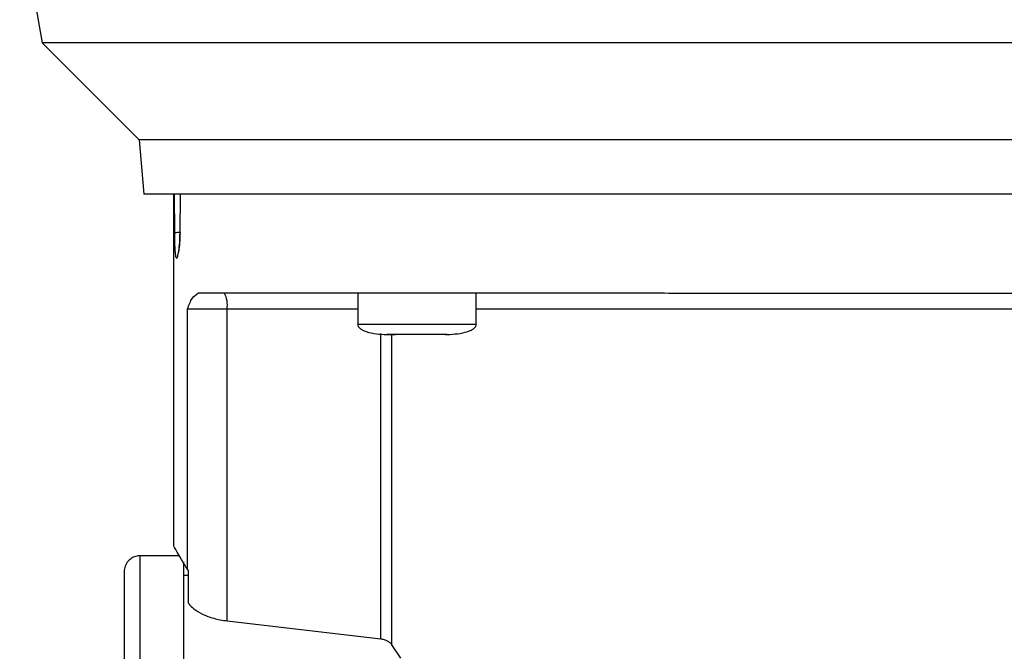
# Model space of a CAD drawing. Header units: inches. Extents: x 170 to 312, y 215 to 248.
# Tile 228 of 256: x 225.283 to 225.528, y 243.132 to 243.29. Entities that reach past the tile are written whole.
import ezdxf

# ---------------------------------------------------------------- set-up
doc = ezdxf.new("R2010")
doc.units = ezdxf.units.IN
doc.header["$LTSCALE"] = 0.25
doc.header["$MEASUREMENT"] = 0
doc.layers.add('ANNOTATIONS', color=1, linetype='Continuous')
doc.layers.add('STANDARD MOTOR LH', color=7, linetype='Continuous')
doc.styles.add('ARIAL', font='arial.ttf', dxfattribs={"height": 0.09375})
doc.dimstyles.new('STANDARD$0', dxfattribs={"dimtxt": 0.09375, "dimasz": 0.09375, "dimexe": 0.03125, "dimexo": 0.046875, "dimgap": 0.09, "dimtad": 0, "dimtih": 1, "dimtoh": 1, "dimdec": 4, "dimzin": 0, "dimdsep": 46, "dimtxsty": 'ARIAL', "dimcen": 0.09, "dimadec": 0, "dimazin": 0, "dimtfac": 1, "dimtdec": 4, "dimtofl": 0, "dimtmove": 0, "dimatfit": 1, "dimfxl": 1, "dimtolj": 1, "dimtzin": 0, "dimarcsym": 0})

# ---------------------------------------------------------------- blocks, each defined once
blk = doc.blocks.new('*D79')
at = {"layer": 'ANNOTATIONS', "color": 0, "lineweight": -2, "transparency": 16777216}
for p, q in [((225.05781, 244.66695), (225.05781, 245.27457)), ((226.2585, 243.2737), (226.2585, 245.27457)), ((225.15156, 245.24332), (225.47706, 245.24332)), ((226.16475, 245.24332), (225.83925, 245.24332))]:
    blk.add_line(p, q, dxfattribs=at)
at = {"layer": 'ANNOTATIONS', "color": 0, "transparency": 16777216}
for points in [[(225.15156, 245.25895), (225.15156, 245.2277), (225.05781, 245.24332)], [(226.16475, 245.25895), (226.16475, 245.2277), (226.2585, 245.24332)]]:
    blk.add_solid(points, dxfattribs=at)
at = {"layer": 'defpoints', "color": 0, "transparency": 16777216}
for p in [(225.05781, 245.24332), (225.05781, 244.62008), (226.2585, 243.22683)]:
    blk.add_point(p, dxfattribs=at)
at = {"layer": 'ANNOTATIONS', "color": 0, "transparency": 16777216, "insert": (225.65815, 245.24332), "char_height": 0.09375, "attachment_point": 5, "style": 'ARIAL'}
blk.add_mtext('\\A1;20"', dxfattribs=at)
blk = doc.blocks.new('*D80')
at = {"layer": 'ANNOTATIONS', "color": 0, "lineweight": -2, "transparency": 16777216}
for p, q in [((225.196, 244.27169), (225.196, 244.84086)), ((226.2585, 243.2737), (226.2585, 244.84086)), ((225.28975, 244.80961), (225.44214, 244.80961)), ((226.16475, 244.80961), (226.01236, 244.80961))]:
    blk.add_line(p, q, dxfattribs=at)
at = {"layer": 'ANNOTATIONS', "color": 0, "transparency": 16777216}
for points in [[(225.28975, 244.82524), (225.28975, 244.79399), (225.196, 244.80961)], [(226.16475, 244.82524), (226.16475, 244.79399), (226.2585, 244.80961)]]:
    blk.add_solid(points, dxfattribs=at)
at = {"layer": 'defpoints', "color": 0, "transparency": 16777216}
for p in [(226.2585, 244.80961), (225.196, 244.22482), (226.2585, 243.22683)]:
    blk.add_point(p, dxfattribs=at)
at = {"layer": 'ANNOTATIONS', "color": 0, "transparency": 16777216, "insert": (225.72725, 244.80961), "char_height": 0.09375, "attachment_point": 5, "style": 'ARIAL'}
blk.add_mtext('\\A1;17 3/8"', dxfattribs=at)

msp = doc.modelspace()

# ---------------------------------------------------------------- linework, layer by layer
at = {"layer": 'STANDARD MOTOR LH'}
for p, q in [((225.27669, 243.34949), (225.28827, 243.28382)), ((225.28827, 243.28382), (225.31242, 243.25968)), ((225.31242, 243.25968), (225.3136, 243.24614)), ((225.32099, 243.24614), (225.32098, 243.15852)), ((225.32116, 243.24614), (225.3212, 243.23653)), ((225.32261, 243.23653), (225.32273, 243.24614)), ((225.36686, 243.22154), (225.36686, 243.21366)), ((225.39639, 243.21366), (225.39639, 243.22154)), ((225.32445, 243.15263), (225.32445, 243.2176)), ((225.32445, 243.2176), (225.33433, 243.2176)), ((225.33433, 243.13988), (225.33433, 243.2176)), ((225.33433, 243.2176), (225.36686, 243.2176)), ((225.39639, 243.21366), (225.36686, 243.21366)), ((225.37262, 243.13543), (225.37262, 243.21141)), ((225.37424, 243.2112), (225.37629, 243.2112)), ((225.3754, 243.1339), (225.3754, 243.2112)), ((225.38707, 243.2112), (225.38696, 243.2112)), ((225.38867, 243.2112), (225.38901, 243.2112)), ((225.32245, 243.15608), (225.31262, 243.15608)), ((225.32468, 243.15116), (225.32345, 243.15116)), ((225.32445, 243.15263), (225.32468, 243.1523)), ((225.32468, 243.1443), (225.32468, 243.1523)), ((225.33433, 243.13988), (225.37262, 243.13543)), ((225.37763, 243.13061), (225.3754, 243.1339))]:
    msp.add_line(p, q, dxfattribs=at)
at = {"layer": 'STANDARD MOTOR LH', "flags": 128}
for points in [[(225.56419, 243.28382), (225.44352, 243.28382), (225.43113, 243.28382), (225.37305, 243.28382), (225.36262, 243.28382), (225.31911, 243.28382), (225.31244, 243.28382), (225.28926, 243.28382), (225.28838, 243.28382), (225.28827, 243.28382)], [(225.62483, 243.25967), (225.62091, 243.25967), (225.61789, 243.25967), (225.51466, 243.25967), (225.50338, 243.25967), (225.41156, 243.25967), (225.40085, 243.25968), (225.35412, 243.25968), (225.3465, 243.25968), (225.31634, 243.25968), (225.31416, 243.25968), (225.31242, 243.25968)], [(225.62364, 243.24614), (225.44552, 243.24614), (225.43413, 243.24614), (225.37197, 243.24614), (225.36318, 243.24614), (225.32432, 243.24614), (225.32049, 243.24614), (225.3136, 243.24614)], [(225.39639, 243.2176), (225.4003, 243.2176), (225.40819, 243.2176), (225.48384, 243.2176), (225.49361, 243.2176), (225.54086, 243.2176)], [(225.31262, 243.15608), (225.31262, 243.15201), (225.31262, 243.14889), (225.31262, 243.14019), (225.31262, 243.1347), (225.31262, 243.12853), (225.31262, 243.12173), (225.31262, 243.11439), (225.31262, 243.10658), (225.31262, 243.09838), (225.31262, 243.08988), (225.31262, 243.08117), (225.31262, 243.07234), (225.31262, 243.06349)], [(225.32345, 243.1546), (225.32345, 243.14494), (225.32344, 243.14019), (225.32344, 243.1347), (225.32344, 243.12853), (225.32344, 243.12173), (225.32344, 243.11439), (225.32344, 243.10658), (225.32344, 243.09838), (225.32344, 243.08988), (225.32344, 243.08117), (225.32344, 243.07234), (225.32344, 243.06349)]]:
    msp.add_lwpolyline(points, dxfattribs=at)
at = {"layer": 'STANDARD MOTOR LH'}
msp.add_arc((225.32815, 243.21855), 0.00625, 351.2144, 28.491, dxfattribs=at)
for points, knots in [([(225.3212, 243.23653), (225.32125, 243.23655), (225.32135, 243.2366), (225.32187, 243.23666), (225.32239, 243.23668), (225.32262, 243.23669)], [0, 0, 0, 0, 0.339383, 0.704701, 1, 1, 1, 1]), ([(225.3212, 243.23653), (225.32121, 243.23568), (225.32122, 243.23399), (225.32132, 243.23184), (225.32144, 243.23105), (225.3215, 243.23065)], [0, 0, 0, 0, 0.331518, 0.664673, 1, 1, 1, 1]), ([(225.3215, 243.23065), (225.32158, 243.23042), (225.32173, 243.22997), (225.32202, 243.23051), (225.32231, 243.23188), (225.32254, 243.23398), (225.32259, 243.23568), (225.32261, 243.23653)], [0, 0, 0, 0, 0.201335, 0.403283, 0.60423, 0.803424, 1, 1, 1, 1]), ([(225.3226, 243.23658), (225.32259, 243.23587), (225.32255, 243.23457), (225.32242, 243.23307), (225.32229, 243.23213), (225.32221, 243.23169), (225.32215, 243.23148), (225.32217, 243.23151), (225.32217, 243.23152)], [0, 0, 0, 0, 0.2928406, 0.5381521, 0.7363882, 0.8871565, 0.9917378, 1, 1, 1, 1]), ([(225.32261, 243.23653), (225.3226, 243.23654), (225.32257, 243.23656), (225.32261, 243.23658), (225.32262, 243.23658)], [0, 0, 0, 0, 0.692047, 1, 1, 1, 1]), ([(225.32445, 243.2176), (225.32483, 243.21856), (225.3256, 243.22053), (225.32669, 243.2212), (225.32724, 243.22154)], [0, 0, 0, 0, 0.487287, 1, 1, 1, 1]), ([(225.32724, 243.22154), (225.32892, 243.22154), (225.33228, 243.22154), (225.33931, 243.22154), (225.34772, 243.22154), (225.35754, 243.22154), (225.36864, 243.22154), (225.38088, 243.22154), (225.39414, 243.22154), (225.40825, 243.22154), (225.42305, 243.22154), (225.43838, 243.22153), (225.45406, 243.22153), (225.4699, 243.22153), (225.48573, 243.22153), (225.50136, 243.22153), (225.51662, 243.22153), (225.53132, 243.22153), (225.5453, 243.22153), (225.55841, 243.22153), (225.57047, 243.22153), (225.58137, 243.22153), (225.59098, 243.22153), (225.59915, 243.22153), (225.60594, 243.22153), (225.60912, 243.22153), (225.61071, 243.22153)], [0, 0, 0, 0, 0.041665, 0.083331, 0.125, 0.166665, 0.208332, 0.249999, 0.291666, 0.333332, 0.374998, 0.416666, 0.458332, 0.499999, 0.541666, 0.583333, 0.625, 0.666666, 0.708333, 0.749999, 0.791667, 0.833333, 0.874999, 0.916667, 0.958333, 1, 1, 1, 1]), ([(225.36687, 243.21375), (225.36687, 243.21364), (225.36687, 243.2134), (225.36707, 243.21305), (225.36745, 243.21266), (225.3681, 243.21226), (225.37028, 243.21138), (225.37237, 243.21128), (225.37412, 243.2112)], [0, 0, 0, 0, 0.0413636, 0.0868523, 0.1406123, 0.2406893, 0.3651914, 1, 1, 1, 1]), ([(225.38913, 243.2112), (225.39088, 243.21129), (225.39297, 243.21139), (225.39515, 243.21226), (225.39581, 243.21266), (225.39618, 243.21305), (225.39638, 243.2134), (225.39638, 243.21364), (225.39639, 243.21375)], [0, 0, 0, 0, 0.634796, 0.759276, 0.859391, 0.91315, 0.958637, 1, 1, 1, 1]), ([(225.38163, 243.2112), (225.38064, 243.2112), (225.37868, 243.2112), (225.3762, 243.2112), (225.37446, 243.2112), (225.37423, 243.2112), (225.37412, 243.2112)], [0, 0, 0, 0, 0.250015, 0.500055, 0.750061, 1, 1, 1, 1]), ([(225.38913, 243.2112), (225.38902, 243.2112), (225.38879, 243.2112), (225.38706, 243.2112), (225.38458, 243.2112), (225.38261, 243.2112), (225.38163, 243.2112)], [0, 0, 0, 0, 0.249939, 0.499945, 0.749985, 1, 1, 1, 1]), ([(225.32445, 243.15263), (225.32394, 243.15353), (225.32292, 243.1553), (225.32183, 243.15713), (225.32119, 243.1582), (225.32092, 243.15865), (225.32099, 243.15853), (225.321, 243.15852)], [0, 0, 0, 0, 0.250555, 0.492503, 0.740292, 0.985162, 1, 1, 1, 1]), ([(225.31293, 243.15607), (225.31255, 243.15607), (225.31177, 243.15607), (225.31062, 243.15561), (225.30958, 243.15477), (225.30883, 243.15356), (225.30873, 243.15261), (225.30868, 243.15215)], [0, 0, 0, 0, 0.173198, 0.362254, 0.559466, 0.788382, 1, 1, 1, 1]), ([(225.30868, 243.15215), (225.30868, 243.15215), (225.30868, 243.15215), (225.30868, 243.15185), (225.30868, 243.15052), (225.30868, 243.14832), (225.30868, 243.14527), (225.30868, 243.14141), (225.30868, 243.13678), (225.30868, 243.13143), (225.30868, 243.1254), (225.30868, 243.11879), (225.30868, 243.11164), (225.30868, 243.10405), (225.30868, 243.09608), (225.30868, 243.08783), (225.30868, 243.07939), (225.30868, 243.07085), (225.30868, 243.06516), (225.30868, 243.06231)], [0, 0, 0, 0, 0.0000086, 0.0625119, 0.1250052, 0.1875142, 0.2500058, 0.3125075, 0.3750071, 0.4375116, 0.5000036, 0.5625093, 0.6250031, 0.6875077, 0.7500032, 0.8125056, 0.8750014, 0.9375015, 1, 1, 1, 1]), ([(225.32468, 243.1443), (225.32468, 243.14429), (225.32473, 243.14422), (225.32507, 243.14374), (225.32603, 243.14281), (225.32809, 243.14154), (225.33091, 243.14042), (225.33319, 243.14006), (225.33433, 243.13988)], [0, 0, 0, 0, 0.004541, 0.037698, 0.254588, 0.504364, 0.752364, 1, 1, 1, 1]), ([(225.37262, 243.13543), (225.37289, 243.13538), (225.37347, 243.13528), (225.37423, 243.13495), (225.37492, 243.1345), (225.37524, 243.13411), (225.3754, 243.1339)], [0, 0, 0, 0, 0.2217133, 0.4568267, 0.7127233, 1, 1, 1, 1])]:
    msp.add_open_spline(points, degree=3, knots=knots, dxfattribs=at)

# ---------------------------------------------------------------- dimensions: what is measured, and where the dimension line sits
at = {"layer": 'ANNOTATIONS'}
for base, p1, p2, text, picture, middle in [((225.05781, 245.24332), (226.2585, 243.22683), (225.05781, 244.62008), '20"', '*D79', (225.65815, 245.24332)), ((226.2585, 244.80961), (225.196, 244.22482), (226.2585, 243.22683), '17 3/8"', '*D80', (225.72725, 244.80961))]:
    dim = msp.add_linear_dim(base=base, p1=p1, p2=p2, text=text, dimstyle='STANDARD$0', dxfattribs=at)
    dim.commit()
    dim.dimension.update_dxf_attribs({"geometry": picture, "text_midpoint": middle, "dimtype": 160})

doc.saveas('drawing.dxf')
